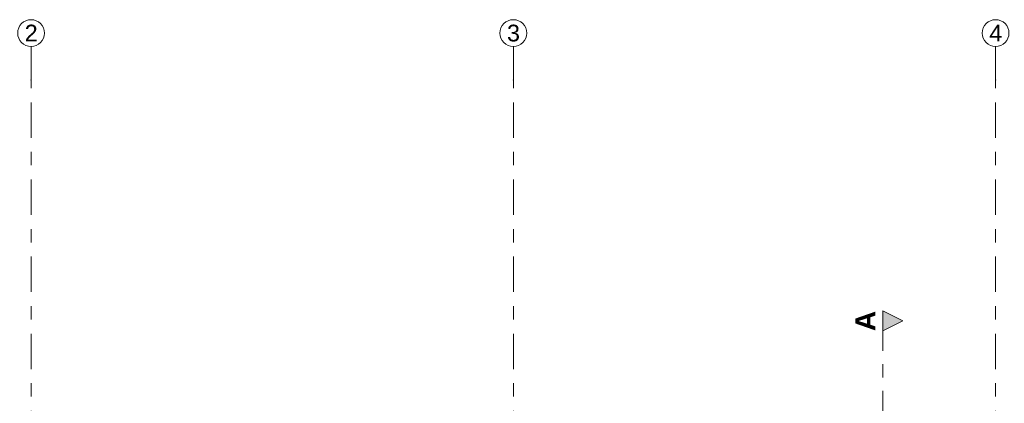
# Model space of a CAD drawing. Header units: metres. Extents: x -3.6 to 85.2, y -11 to 16.8.
# Tile 125 of 256: x 4 to 11.4, y 13.9 to 16.8. Entities that reach past the tile are written whole.
import ezdxf

# ---------------------------------------------------------------- set-up
doc = ezdxf.new("R2010")
doc.units = ezdxf.units.M
doc.header["$MEASUREMENT"] = 0
doc.linetypes.add('Schnittlinie', pattern=[0.3, 0.15, -0.075, 0, -0.075])
doc.linetypes.add('Strichlinie doppelt', pattern=[0.546806, 0.264583, -0.105833, 0.070556, -0.105833])
doc.layers.add('201a - Marker.Schnitt - optisch Grundriss', color=7, linetype='Continuous')
doc.layers.add('451 - Universal.Achsen Raster', color=7, linetype='Continuous')
doc.styles.add('ERSTELLTER_STIL_1', font='txt')
doc.styles.add('ERSTELLTER_STIL_2', font='txt')

msp = doc.modelspace()

# ---------------------------------------------------------------- hatches: boundary and pattern name
at = {"layer": '201a - Marker.Schnitt - optisch Grundriss', "linetype": 'Continuous', "lineweight": 0, "true_color": 0x000000}
msp.add_hatch(color=18, dxfattribs=at).paths.add_polyline_path([(10.488, 14.63), (10.488, 14.48), (10.638, 14.555)])

# ---------------------------------------------------------------- linework, layer by layer
at = {"layer": '201a - Marker.Schnitt - optisch Grundriss', "color": 7, "linetype": 'Schnittlinie', "lineweight": 13}
msp.add_line((10.488, 14.48), (10.488, -0.78), dxfattribs=at)
at = {"layer": '201a - Marker.Schnitt - optisch Grundriss', "color": 7, "linetype": 'Continuous', "lineweight": 13, "flags": 128}
msp.add_lwpolyline([(10.488, 14.63), (10.488, 14.48), (10.638, 14.555)], close=True, dxfattribs=at)
at = {"layer": '451 - Universal.Achsen Raster', "color": 160, "linetype": 'Strichlinie doppelt', "lineweight": 9, "true_color": 0x3232ff}
for p, q in [((4.13, 16.355), (4.13, 16.605)), ((7.73, 16.355), (7.73, 16.605)), ((11.33, 16.355), (11.33, 16.605)), ((4.13, -10.585), (4.13, 16.355)), ((7.73, -10.585), (7.73, 16.355)), ((11.33, -10.585), (11.33, 16.355))]:
    msp.add_line(p, q, dxfattribs=at)
at = {"layer": '451 - Universal.Achsen Raster', "color": 160, "linetype": 'Continuous', "lineweight": 9, "true_color": 0x3232ff}
for centre in [(4.13, 16.705), (7.73, 16.705), (11.33, 16.705)]:
    msp.add_circle(centre, 0.1, dxfattribs=at)
at = {"layer": '451 - Universal.Achsen Raster', "color": 160, "linetype": 'Strichlinie doppelt', "lineweight": 9, "true_color": 0x3232ff}
for p in [(4.13, 16.355), (4.13, 16.355), (7.73, 16.355), (7.73, 16.355), (11.33, 16.355), (11.33, 16.355)]:
    msp.add_point(p, dxfattribs=at)

# ---------------------------------------------------------------- texts
at = {"layer": '201a - Marker.Schnitt - optisch Grundriss', "color": 7, "lineweight": 13, "insert": (10.4324, 14.6287), "char_height": 0.15, "attachment_point": 9, "rotation": 90, "style": 'ERSTELLTER_STIL_1'}
msp.add_mtext('\\A1;{\\pqr;\\pt0;\\fArial|b1|i0|c0|p38;A}', dxfattribs=at)
at = {"layer": '451 - Universal.Achsen Raster', "color": 160, "lineweight": 9, "true_color": 0x3232ff, "char_height": 0.125, "attachment_point": 1, "style": 'ERSTELLTER_STIL_2'}
for s, insert in [('\\A1;{\\pql;\\pt0;\\fArial|b0|i0|c0|p38;2}', (4.0826, 16.7675)), ('\\A1;{\\pql;\\pt0;\\fArial|b0|i0|c0|p38;3}', (7.6826, 16.7675)), ('\\A1;{\\pql;\\pt0;\\fArial|b0|i0|c0|p38;4}', (11.2826, 16.7675))]:
    msp.add_mtext(s, dxfattribs=dict(at, insert=insert))

doc.saveas('drawing.dxf')
